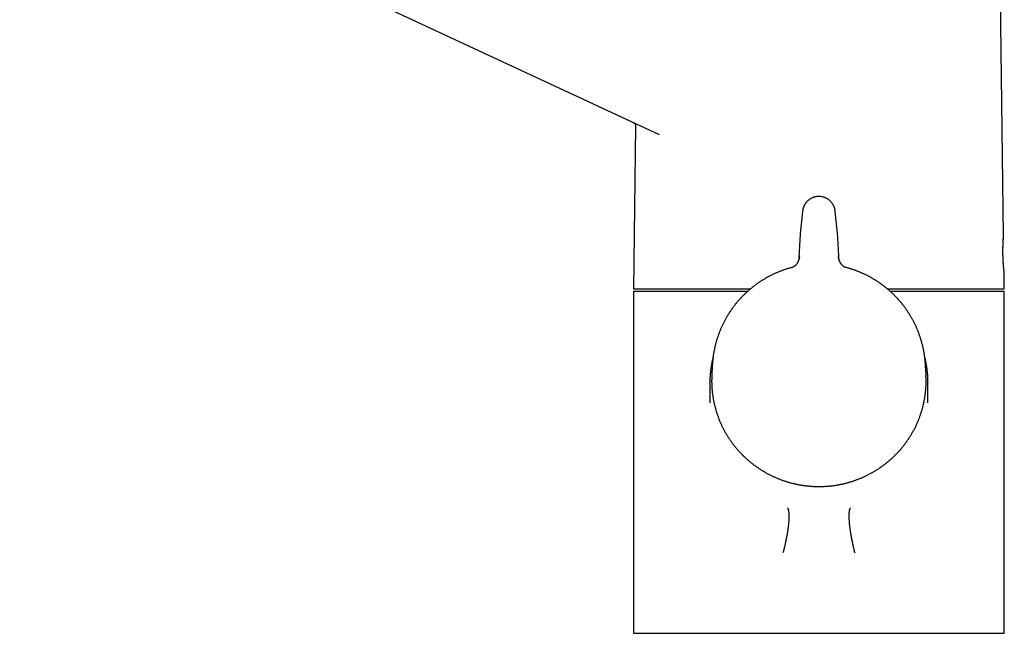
# Model space of a CAD drawing. Header units: millimetres. Extents: x 8 to 820, y 12 to 524.
# Tile 2 of 27: x 146 to 282, y 355 to 439. Entities that reach past the tile are written whole.
import ezdxf

# ---------------------------------------------------------------- set-up
doc = ezdxf.new("R2010")
doc.units = ezdxf.units.MM

msp = doc.modelspace()

# ---------------------------------------------------------------- linework, layer by layer
at = {"color": 7, "linetype": 'Continuous', "lineweight": 30}
for p, q in [((281.63, 409.83), (280.75, 477.84)), ((137.86, 468.62), (234.24, 423.68)), ((231.02, 424.85), (230.73, 402.48)), ((253.98, 413.1), (253.67, 410.06)), ((258.79, 410.06), (258.48, 413.1)), ((253.67, 410.06), (253.67, 409.98)), ((258.79, 410), (258.79, 410.06)), ((281.73, 402.48), (281.7, 404.83)), ((230.73, 402.48), (246.84, 402.48)), ((265.62, 402.48), (281.73, 402.48)), ((230.73, 402.08), (230.73, 355.08)), ((246.38, 402.08), (230.73, 402.08)), ((281.73, 402.08), (266.08, 402.08)), ((281.73, 355.08), (281.73, 402.08)), ((241.57, 391.93), (241.5, 390.52)), ((241.57, 391.9), (241.57, 391.94)), ((270.88, 391.98), (270.89, 391.9)), ((270.96, 390.52), (270.89, 391.93)), ((241.23, 389.55), (241.23, 389.56)), ((241.23, 389.55), (241.23, 386.82)), ((271.23, 389.57), (271.23, 389.55)), ((271.23, 386.81), (271.23, 389.55)), ((271.23, 389.55), (271.23, 389.55)), ((241.23, 386.83), (241.23, 386.82)), ((241.23, 386.82), (241.23, 386.83)), ((241.23, 386.82), (241.23, 386.8)), ((271.23, 386.81), (271.23, 386.83)), ((271.23, 386.81), (271.23, 386.83)), ((271.23, 386.8), (271.23, 386.81)), ((230.73, 355.08), (281.73, 355.08))]:
    msp.add_line(p, q, dxfattribs=at)
for centre, start, end in [((255.79, 389.8), 177.1194, 179.4001), ((256.67, 389.8), 0.5328, 2.8806)]:
    msp.add_arc(centre, 14.3, start, end, dxfattribs=at)
for points, knots in [([(230.73, 425.31), (230.74, 425.31), (230.77, 425.29), (230.8, 425.27), (230.82, 425.26), (230.85, 425.23), (230.88, 425.21), (230.91, 425.18), (230.93, 425.14), (230.96, 425.1), (230.98, 425.06), (231, 425.01), (231.01, 424.96), (231.02, 424.91), (231.02, 424.87), (231.02, 424.85)], [0, 0, 0, 0, 0.07834, 0.144134, 0.196469, 0.236583, 0.314975, 0.39577, 0.456779, 0.534593, 0.629039, 0.710323, 0.799883, 0.896829, 1, 1, 1, 1]), ([(258.48, 413.1), (258.48, 413.12), (258.48, 413.14), (258.47, 413.17), (258.47, 413.2), (258.47, 413.22), (258.46, 413.24), (258.46, 413.26), (258.46, 413.28), (258.45, 413.3), (258.45, 413.33), (258.44, 413.37), (258.43, 413.42), (258.42, 413.47), (258.4, 413.53), (258.38, 413.59), (258.37, 413.64), (258.35, 413.68), (258.34, 413.72), (258.32, 413.77), (258.29, 413.82), (258.26, 413.89), (258.23, 413.96), (258.19, 414.04), (258.13, 414.13), (258.06, 414.23), (257.98, 414.34), (257.88, 414.45), (257.78, 414.55), (257.67, 414.66), (257.55, 414.75), (257.42, 414.83), (257.29, 414.9), (257.16, 414.97), (257.02, 415.03), (256.88, 415.08), (256.73, 415.11), (256.58, 415.14), (256.43, 415.16), (256.28, 415.17), (256.13, 415.17), (255.98, 415.16), (255.83, 415.14), (255.68, 415.1), (255.54, 415.06), (255.4, 415.01), (255.26, 414.95), (255.12, 414.88), (254.99, 414.8), (254.87, 414.71), (254.75, 414.62), (254.64, 414.52), (254.55, 414.42), (254.47, 414.33), (254.4, 414.23), (254.33, 414.14), (254.28, 414.05), (254.23, 413.95), (254.18, 413.87), (254.15, 413.79), (254.12, 413.71), (254.09, 413.63), (254.06, 413.54), (254.04, 413.46), (254.03, 413.4), (254.02, 413.35), (254.01, 413.32), (254, 413.29), (254, 413.27), (254, 413.25), (254, 413.24), (253.99, 413.22), (253.99, 413.2), (253.99, 413.17), (253.98, 413.14), (253.98, 413.12), (253.98, 413.1)], [0, 0, 0, 0, 0.010536, 0.019802, 0.027779, 0.034451, 0.039812, 0.043879, 0.046723, 0.049983, 0.053723, 0.060656, 0.068003, 0.075872, 0.08565, 0.0944, 0.102058, 0.108577, 0.114311, 0.120495, 0.129693, 0.139955, 0.151338, 0.163904, 0.177718, 0.197005, 0.21636, 0.235698, 0.257574, 0.279258, 0.300664, 0.321738, 0.342873, 0.364161, 0.385554, 0.407002, 0.428453, 0.449857, 0.471189, 0.492609, 0.514114, 0.535656, 0.557186, 0.578654, 0.600013, 0.621246, 0.642623, 0.664168, 0.685817, 0.707505, 0.729168, 0.750741, 0.768954, 0.786482, 0.803315, 0.819466, 0.834953, 0.849794, 0.864506, 0.875674, 0.887582, 0.90017, 0.913375, 0.927107, 0.935016, 0.941778, 0.947459, 0.952121, 0.954105, 0.956703, 0.960578, 0.965792, 0.972354, 0.980255, 0.989478, 1, 1, 1, 1]), ([(253.67, 409.99), (253.64, 409.63), (253.59, 408.91), (253.53, 407.84), (253.49, 407.02), (253.47, 406.57), (253.46, 406.48)], [0, 0, 0, 0, 0.3068763, 0.6137526, 0.9206289, 1, 1, 1, 1]), ([(259, 406.48), (258.99, 406.57), (258.97, 407.02), (258.93, 407.84), (258.87, 408.91), (258.82, 409.63), (258.79, 409.99)], [0, 0, 0, 0, 0.079371, 0.386247, 0.693124, 1, 1, 1, 1]), ([(281.7, 404.83), (281.7, 404.83), (281.7, 404.83), (281.7, 404.83), (281.7, 404.84), (281.7, 404.85), (281.69, 404.87), (281.69, 404.89), (281.69, 404.91), (281.69, 404.94), (281.68, 404.98), (281.68, 405.01), (281.67, 405.06), (281.67, 405.1), (281.66, 405.15), (281.66, 405.21), (281.65, 405.27), (281.65, 405.33), (281.64, 405.39), (281.64, 405.46), (281.63, 405.53), (281.62, 405.61), (281.62, 405.69), (281.61, 405.77), (281.61, 405.85), (281.6, 405.93), (281.59, 406.02), (281.59, 406.11), (281.58, 406.21), (281.58, 406.3), (281.57, 406.4), (281.57, 406.5), (281.56, 406.6), (281.56, 406.7), (281.56, 406.8), (281.55, 406.91), (281.55, 407.01), (281.55, 407.12), (281.54, 407.23), (281.54, 407.33), (281.54, 407.44), (281.54, 407.54), (281.54, 407.64), (281.54, 407.75), (281.54, 407.85), (281.54, 407.95), (281.54, 408.06), (281.55, 408.16), (281.55, 408.25), (281.55, 408.35), (281.55, 408.44), (281.56, 408.54), (281.56, 408.63), (281.56, 408.72), (281.57, 408.8), (281.57, 408.89), (281.58, 408.97), (281.58, 409.04), (281.58, 409.12), (281.59, 409.19), (281.59, 409.26), (281.6, 409.32), (281.6, 409.39), (281.6, 409.45), (281.61, 409.5), (281.61, 409.55), (281.62, 409.59), (281.62, 409.64), (281.62, 409.67), (281.62, 409.71), (281.63, 409.74), (281.63, 409.77), (281.63, 409.79), (281.63, 409.81), (281.63, 409.82), (281.63, 409.82), (281.63, 409.83)], [0, 0, 0, 0, 0.004726, 0.017949, 0.03146, 0.044971, 0.058582, 0.072194, 0.085295, 0.098396, 0.111588, 0.12478, 0.138257, 0.151734, 0.165309, 0.178884, 0.192038, 0.205193, 0.218438, 0.231683, 0.245213, 0.258744, 0.272372, 0.286001, 0.299216, 0.31243, 0.325736, 0.339042, 0.352638, 0.366234, 0.379931, 0.393628, 0.406826, 0.420025, 0.433315, 0.446606, 0.460189, 0.473771, 0.487455, 0.501139, 0.514275, 0.527411, 0.540639, 0.553866, 0.567383, 0.580899, 0.594515, 0.608131, 0.621251, 0.634371, 0.647583, 0.660794, 0.67429, 0.687787, 0.701382, 0.714977, 0.728143, 0.741309, 0.754566, 0.767822, 0.781366, 0.79491, 0.808553, 0.822197, 0.835392, 0.848588, 0.861876, 0.875164, 0.888742, 0.90232, 0.915998, 0.929677, 0.947123, 0.964622, 0.982283, 1, 1, 1, 1]), ([(253.55, 406.85), (253.55, 406.85), (253.55, 406.85), (253.55, 406.85), (253.55, 406.85), (253.55, 406.85), (253.55, 406.85), (253.55, 406.84), (253.55, 406.84), (253.55, 406.83), (253.54, 406.82), (253.54, 406.81), (253.54, 406.8), (253.54, 406.78), (253.53, 406.76), (253.53, 406.74), (253.53, 406.72), (253.52, 406.7), (253.52, 406.69), (253.51, 406.67), (253.51, 406.64), (253.5, 406.61), (253.49, 406.58), (253.48, 406.55), (253.47, 406.52), (253.47, 406.5), (253.46, 406.48), (253.45, 406.45), (253.44, 406.41), (253.42, 406.36), (253.4, 406.31), (253.38, 406.25), (253.35, 406.2), (253.33, 406.14), (253.3, 406.09), (253.27, 406.03), (253.23, 405.96), (253.18, 405.9), (253.14, 405.84), (253.1, 405.79), (253.05, 405.73), (252.99, 405.67), (252.93, 405.62), (252.86, 405.56), (252.78, 405.51), (252.71, 405.47), (252.62, 405.43), (252.54, 405.4), (252.48, 405.38), (252.45, 405.37)], [0, 0, 0, 0, 0.007526, 0.022022, 0.036576, 0.05119, 0.073049, 0.095053, 0.117246, 0.139655, 0.161284, 0.180834, 0.196167, 0.213215, 0.232735, 0.253424, 0.271656, 0.287238, 0.300193, 0.310678, 0.3259, 0.34459, 0.366761, 0.381603, 0.394983, 0.40593, 0.415507, 0.426379, 0.442067, 0.460155, 0.480686, 0.503589, 0.526572, 0.54864, 0.569804, 0.590066, 0.620611, 0.648864, 0.674856, 0.699299, 0.724094, 0.755756, 0.78819, 0.821415, 0.855444, 0.890303, 0.92602, 0.962593, 1, 1, 1, 1]), ([(253.55, 406.82), (253.55, 406.87), (253.56, 406.93), (253.56, 406.98), (253.56, 407)], [0, 0, 0, 0, 0.785916, 1, 1, 1, 1]), ([(258.9, 407), (258.9, 406.98), (258.9, 406.93), (258.91, 406.88), (258.91, 406.83)], [0, 0, 0, 0, 0.231824, 1, 1, 1, 1]), ([(260, 405.37), (259.98, 405.38), (259.92, 405.4), (259.84, 405.43), (259.75, 405.47), (259.68, 405.51), (259.6, 405.56), (259.53, 405.62), (259.47, 405.67), (259.41, 405.73), (259.36, 405.79), (259.32, 405.84), (259.28, 405.9), (259.23, 405.96), (259.19, 406.03), (259.16, 406.09), (259.13, 406.16), (259.1, 406.22), (259.07, 406.29), (259.04, 406.35), (259.02, 406.4), (259.01, 406.45), (259, 406.48), (258.99, 406.5), (258.98, 406.52), (258.98, 406.55), (258.97, 406.58), (258.96, 406.61), (258.95, 406.64), (258.95, 406.67), (258.94, 406.69), (258.94, 406.71), (258.93, 406.73), (258.93, 406.75), (258.92, 406.78), (258.92, 406.79), (258.92, 406.81), (258.92, 406.82), (258.91, 406.83), (258.91, 406.84), (258.91, 406.84), (258.91, 406.85), (258.91, 406.85), (258.91, 406.85), (258.91, 406.85), (258.91, 406.85), (258.91, 406.85)], [0, 0, 0, 0, 0.034192, 0.070894, 0.106735, 0.141717, 0.175866, 0.209208, 0.241755, 0.273529, 0.298411, 0.322939, 0.349023, 0.377376, 0.408027, 0.43134, 0.455833, 0.481516, 0.508205, 0.532758, 0.5541, 0.572286, 0.583197, 0.592808, 0.603793, 0.617219, 0.632113, 0.654363, 0.673119, 0.688394, 0.700611, 0.716112, 0.735066, 0.757502, 0.780854, 0.801011, 0.81869, 0.840197, 0.86412, 0.888596, 0.912821, 0.936842, 0.960698, 0.984396, 0.998925, 1, 1, 1, 1]), ([(252.45, 405.38), (252.45, 405.38), (252.38, 405.36), (252.25, 405.32), (252.05, 405.27), (251.86, 405.21), (251.67, 405.15), (251.47, 405.08), (251.28, 405.02), (251.09, 404.95), (250.9, 404.88), (250.72, 404.8), (250.53, 404.72), (250.34, 404.64), (250.16, 404.56), (249.98, 404.48), (249.79, 404.39), (249.61, 404.3), (249.43, 404.21), (249.25, 404.11), (249.08, 404.01), (248.9, 403.91), (248.73, 403.81), (248.55, 403.71), (248.38, 403.6), (248.21, 403.49), (248.04, 403.38), (247.87, 403.27), (247.71, 403.15), (247.54, 403.03), (247.38, 402.91), (247.22, 402.79), (247.06, 402.66), (246.91, 402.53), (246.75, 402.4), (246.6, 402.27), (246.45, 402.14), (246.3, 402), (246.15, 401.86), (246, 401.72), (245.86, 401.58), (245.72, 401.44), (245.57, 401.29), (245.44, 401.14), (245.3, 401), (245.17, 400.84), (245.03, 400.69), (244.91, 400.53), (244.78, 400.38), (244.65, 400.22), (244.53, 400.06), (244.41, 399.9), (244.29, 399.73), (244.17, 399.57), (244.06, 399.4), (243.95, 399.23), (243.84, 399.06), (243.73, 398.89), (243.62, 398.72), (243.52, 398.54), (243.42, 398.37), (243.32, 398.19), (243.23, 398.01), (243.14, 397.83), (243.05, 397.65), (242.96, 397.47), (242.87, 397.28), (242.79, 397.1), (242.71, 396.91), (242.63, 396.73), (242.56, 396.54), (242.49, 396.35), (242.42, 396.16), (242.35, 395.97), (242.29, 395.78), (242.22, 395.59), (242.16, 395.39), (242.11, 395.2), (242.05, 395), (242, 394.81), (241.96, 394.61), (241.91, 394.41), (241.87, 394.22), (241.83, 394.02), (241.79, 393.82), (241.75, 393.62), (241.72, 393.42), (241.69, 393.22), (241.67, 393.02), (241.64, 392.82), (241.62, 392.62), (241.6, 392.42), (241.59, 392.21), (241.58, 392.06), (241.57, 391.96), (241.57, 391.94)], [0, 0, 0, 0, 0.000235, 0.011178, 0.022121, 0.033065, 0.044008, 0.054952, 0.065895, 0.076839, 0.087783, 0.098727, 0.109671, 0.120615, 0.131559, 0.142503, 0.153447, 0.164391, 0.175336, 0.18628, 0.197224, 0.208169, 0.219113, 0.230057, 0.241002, 0.251946, 0.262891, 0.273835, 0.28478, 0.295724, 0.306669, 0.317613, 0.328558, 0.339502, 0.350447, 0.361391, 0.372335, 0.38328, 0.394224, 0.405168, 0.416113, 0.427057, 0.438001, 0.448945, 0.459889, 0.470833, 0.481777, 0.492721, 0.503665, 0.514609, 0.525553, 0.536496, 0.54744, 0.558383, 0.569327, 0.58027, 0.591213, 0.602156, 0.613099, 0.624042, 0.634985, 0.645928, 0.656871, 0.667813, 0.678756, 0.689698, 0.70064, 0.711582, 0.722524, 0.733466, 0.744408, 0.75535, 0.766291, 0.777233, 0.788174, 0.799115, 0.810056, 0.820997, 0.831938, 0.842879, 0.853819, 0.86476, 0.8757, 0.88664, 0.89758, 0.90852, 0.91946, 0.930399, 0.941339, 0.952278, 0.963218, 0.974157, 0.985096, 0.996035, 1, 1, 1, 1]), ([(270.89, 391.94), (270.89, 391.96), (270.88, 392.05), (270.87, 392.2), (270.86, 392.4), (270.84, 392.6), (270.82, 392.81), (270.79, 393.01), (270.77, 393.21), (270.74, 393.41), (270.71, 393.61), (270.67, 393.81), (270.64, 394.01), (270.6, 394.2), (270.55, 394.4), (270.51, 394.6), (270.46, 394.79), (270.41, 394.99), (270.35, 395.18), (270.3, 395.38), (270.24, 395.57), (270.18, 395.76), (270.11, 395.96), (270.05, 396.15), (269.98, 396.34), (269.91, 396.53), (269.83, 396.71), (269.75, 396.9), (269.67, 397.09), (269.59, 397.27), (269.51, 397.45), (269.42, 397.64), (269.33, 397.82), (269.24, 398), (269.14, 398.18), (269.04, 398.35), (268.94, 398.53), (268.84, 398.7), (268.74, 398.88), (268.63, 399.05), (268.52, 399.22), (268.41, 399.39), (268.3, 399.55), (268.18, 399.72), (268.06, 399.88), (267.94, 400.05), (267.82, 400.21), (267.69, 400.36), (267.57, 400.52), (267.44, 400.68), (267.3, 400.83), (267.17, 400.98), (267.03, 401.13), (266.9, 401.28), (266.76, 401.43), (266.62, 401.57), (266.47, 401.71), (266.33, 401.85), (266.18, 401.99), (266.03, 402.13), (265.88, 402.26), (265.72, 402.39), (265.57, 402.52), (265.41, 402.65), (265.25, 402.77), (265.09, 402.9), (264.93, 403.02), (264.77, 403.14), (264.6, 403.25), (264.44, 403.37), (264.27, 403.48), (264.1, 403.59), (263.93, 403.7), (263.75, 403.8), (263.58, 403.9), (263.4, 404), (263.23, 404.1), (263.05, 404.2), (262.87, 404.29), (262.69, 404.38), (262.5, 404.47), (262.32, 404.55), (262.14, 404.63), (261.95, 404.71), (261.76, 404.79), (261.58, 404.87), (261.39, 404.94), (261.2, 405.01), (261.01, 405.08), (260.82, 405.14), (260.62, 405.2), (260.43, 405.26), (260.24, 405.32), (260.1, 405.36), (260.02, 405.38), (260.01, 405.38)], [0, 0, 0, 0, 0.003274, 0.014212, 0.02515, 0.036087, 0.047025, 0.057962, 0.068899, 0.079837, 0.090774, 0.101711, 0.112647, 0.123584, 0.134521, 0.145457, 0.156394, 0.16733, 0.178266, 0.189202, 0.200138, 0.211074, 0.22201, 0.232946, 0.243882, 0.254818, 0.265753, 0.276689, 0.287624, 0.29856, 0.309495, 0.320431, 0.331366, 0.342301, 0.353236, 0.364172, 0.375107, 0.386042, 0.396977, 0.407912, 0.418847, 0.429782, 0.440717, 0.451652, 0.462587, 0.473522, 0.484457, 0.495392, 0.506327, 0.517262, 0.528197, 0.539132, 0.550067, 0.561002, 0.571937, 0.582872, 0.593808, 0.604743, 0.615678, 0.626613, 0.637549, 0.648484, 0.65942, 0.670355, 0.681291, 0.692227, 0.703162, 0.714098, 0.725034, 0.73597, 0.746906, 0.757842, 0.768778, 0.779715, 0.790651, 0.801588, 0.812524, 0.823461, 0.834398, 0.845335, 0.856272, 0.867209, 0.878146, 0.889083, 0.900021, 0.910959, 0.921896, 0.932834, 0.943772, 0.95471, 0.965648, 0.976587, 0.987525, 0.998464, 1, 1, 1, 1]), ([(241.69, 393.16), (241.68, 393.13), (241.64, 392.99), (241.58, 392.74), (241.51, 392.4), (241.45, 392.05), (241.4, 391.76), (241.37, 391.54), (241.35, 391.39), (241.33, 391.23), (241.31, 391.07), (241.3, 390.92), (241.28, 390.77), (241.27, 390.63), (241.26, 390.51), (241.26, 390.39), (241.25, 390.28), (241.24, 390.17), (241.24, 390.07), (241.24, 389.97), (241.23, 389.89), (241.23, 389.81), (241.23, 389.75), (241.23, 389.69), (241.23, 389.65), (241.23, 389.62), (241.23, 389.59), (241.23, 389.57), (241.23, 389.56), (241.23, 389.55)], [0, 0, 0, 0, 0.0256386, 0.1192778, 0.2147455, 0.3120415, 0.4111657, 0.4537717, 0.4967067, 0.5399707, 0.5835639, 0.6269814, 0.6682036, 0.7048668, 0.7393914, 0.7717778, 0.8020264, 0.8301376, 0.8594882, 0.8860802, 0.9099148, 0.9309939, 0.9493198, 0.9624913, 0.9737572, 0.9831234, 0.9906003, 0.9962085, 1, 1, 1, 1]), ([(271.23, 389.57), (271.23, 389.59), (271.23, 389.64), (271.23, 389.71), (271.23, 389.78), (271.22, 389.84), (271.22, 389.91), (271.22, 390), (271.22, 390.1), (271.21, 390.24), (271.2, 390.37), (271.2, 390.52), (271.19, 390.66), (271.17, 390.82), (271.16, 390.99), (271.14, 391.16), (271.12, 391.35), (271.09, 391.55), (271.06, 391.77), (271.02, 392), (270.98, 392.24), (270.93, 392.49), (270.88, 392.74), (270.82, 392.97), (270.79, 393.11), (270.77, 393.16)], [0, 0, 0, 0, 0.018487, 0.039032, 0.057459, 0.074695, 0.093036, 0.112655, 0.146066, 0.182632, 0.222352, 0.260482, 0.301126, 0.344286, 0.38996, 0.438148, 0.488851, 0.547032, 0.608205, 0.67237, 0.739528, 0.809674, 0.881331, 0.953303, 1, 1, 1, 1]), ([(241.48, 389.95), (241.48, 389.89), (241.48, 389.76), (241.48, 389.57), (241.49, 389.37), (241.5, 389.17), (241.51, 388.97), (241.52, 388.77), (241.53, 388.57), (241.55, 388.38), (241.57, 388.18), (241.6, 387.98), (241.63, 387.78), (241.65, 387.58), (241.69, 387.39), (241.72, 387.19), (241.76, 386.99), (241.8, 386.8), (241.84, 386.6), (241.89, 386.41), (241.94, 386.21), (241.99, 386.02), (242.04, 385.83), (242.1, 385.64), (242.16, 385.45), (242.22, 385.26), (242.29, 385.07), (242.35, 384.88), (242.42, 384.69), (242.5, 384.5), (242.57, 384.32), (242.65, 384.13), (242.73, 383.95), (242.81, 383.77), (242.9, 383.59), (242.99, 383.41), (243.08, 383.23), (243.17, 383.05), (243.26, 382.87), (243.36, 382.7), (243.46, 382.53), (243.56, 382.35), (243.67, 382.18), (243.78, 382.01), (243.89, 381.84), (244, 381.68), (244.11, 381.51), (244.23, 381.35), (244.35, 381.19), (244.47, 381.03), (244.59, 380.87), (244.72, 380.71), (244.85, 380.56), (244.98, 380.4), (245.11, 380.25), (245.24, 380.1), (245.38, 379.96), (245.52, 379.81), (245.66, 379.67), (245.8, 379.52), (245.95, 379.38), (246.09, 379.24), (246.24, 379.11), (246.39, 378.97), (246.54, 378.84), (246.7, 378.71), (246.85, 378.58), (247.01, 378.46), (247.17, 378.33), (247.33, 378.21), (247.49, 378.09), (247.65, 377.98), (247.82, 377.86), (247.99, 377.75), (248.16, 377.64), (248.33, 377.53), (248.5, 377.42), (248.67, 377.32), (248.85, 377.22), (249.02, 377.12), (249.2, 377.02), (249.38, 376.93), (249.56, 376.84), (249.74, 376.75), (249.92, 376.66), (250.11, 376.58), (250.29, 376.5), (250.48, 376.42), (250.67, 376.34), (250.86, 376.27), (251.04, 376.19), (251.23, 376.13), (251.43, 376.06), (251.62, 376), (251.81, 375.93), (252.01, 375.88), (252.2, 375.82), (252.4, 375.77), (252.59, 375.72), (252.79, 375.67), (252.99, 375.62), (253.18, 375.58), (253.38, 375.54), (253.58, 375.5), (253.78, 375.47), (253.98, 375.44), (254.18, 375.41), (254.38, 375.38), (254.58, 375.36), (254.79, 375.34), (254.99, 375.32), (255.19, 375.3), (255.39, 375.29), (255.6, 375.28), (255.8, 375.27), (256, 375.27), (256.2, 375.27), (256.41, 375.27), (256.61, 375.27), (256.81, 375.28), (257.01, 375.29), (257.22, 375.3), (257.42, 375.31), (257.62, 375.33), (257.82, 375.35), (258.02, 375.37), (258.22, 375.4), (258.43, 375.43), (258.63, 375.46), (258.83, 375.49), (259.03, 375.53), (259.22, 375.57), (259.42, 375.61), (259.62, 375.66), (259.82, 375.7), (260.01, 375.75), (260.21, 375.81), (260.4, 375.86), (260.6, 375.92), (260.79, 375.98), (260.98, 376.04), (261.17, 376.11), (261.37, 376.18), (261.56, 376.25), (261.74, 376.32), (261.93, 376.4), (262.12, 376.47), (262.3, 376.56), (262.49, 376.64), (262.67, 376.73), (262.85, 376.81), (263.03, 376.9), (263.21, 377), (263.39, 377.09), (263.57, 377.19), (263.74, 377.29), (263.92, 377.4), (264.09, 377.5), (264.26, 377.61), (264.43, 377.72), (264.6, 377.83), (264.76, 377.95), (264.93, 378.06), (265.09, 378.18), (265.25, 378.3), (265.41, 378.43), (265.57, 378.55), (265.72, 378.68), (265.88, 378.81), (266.03, 378.94), (266.18, 379.07), (266.33, 379.21), (266.48, 379.35), (266.62, 379.49), (266.76, 379.63), (266.91, 379.77), (267.04, 379.92), (267.18, 380.07), (267.32, 380.21), (267.45, 380.37), (267.58, 380.52), (267.71, 380.67), (267.83, 380.83), (267.96, 380.99), (268.08, 381.15), (268.2, 381.31), (268.32, 381.47), (268.43, 381.64), (268.54, 381.8), (268.65, 381.97), (268.76, 382.14), (268.87, 382.31), (268.97, 382.48), (269.07, 382.65), (269.17, 382.83), (269.27, 383), (269.36, 383.18), (269.45, 383.36), (269.54, 383.54), (269.63, 383.72), (269.71, 383.9), (269.79, 384.09), (269.87, 384.27), (269.94, 384.46), (270.02, 384.64), (270.09, 384.83), (270.16, 385.02), (270.22, 385.21), (270.28, 385.4), (270.34, 385.59), (270.4, 385.78), (270.46, 385.97), (270.51, 386.16), (270.56, 386.36), (270.6, 386.55), (270.65, 386.75), (270.69, 386.94), (270.73, 387.14), (270.76, 387.34), (270.8, 387.53), (270.83, 387.73), (270.85, 387.93), (270.88, 388.13), (270.9, 388.32), (270.92, 388.52), (270.94, 388.72), (270.95, 388.92), (270.96, 389.12), (270.97, 389.32), (270.97, 389.52), (270.98, 389.72), (270.98, 389.86), (270.98, 389.93), (270.98, 389.93)], [0, 0, 0, 0, 0.003783, 0.008131, 0.012479, 0.016827, 0.021175, 0.025524, 0.029872, 0.03422, 0.038568, 0.042916, 0.047264, 0.051612, 0.055961, 0.060309, 0.064657, 0.069005, 0.073353, 0.077702, 0.08205, 0.086398, 0.090746, 0.095095, 0.099443, 0.103791, 0.10814, 0.112488, 0.116836, 0.121185, 0.125533, 0.129882, 0.13423, 0.138579, 0.142927, 0.147276, 0.151625, 0.155973, 0.160322, 0.164671, 0.16902, 0.173368, 0.177717, 0.182066, 0.186415, 0.190764, 0.195113, 0.199462, 0.203811, 0.20816, 0.212509, 0.216858, 0.221207, 0.225556, 0.229906, 0.234255, 0.238604, 0.242953, 0.247303, 0.251652, 0.256002, 0.260351, 0.264701, 0.26905, 0.2734, 0.277749, 0.282099, 0.286449, 0.290799, 0.295148, 0.299498, 0.303848, 0.308198, 0.312548, 0.316898, 0.321248, 0.325598, 0.329948, 0.334298, 0.338648, 0.342998, 0.347348, 0.351698, 0.356048, 0.360399, 0.364749, 0.369099, 0.37345, 0.3778, 0.38215, 0.386501, 0.390851, 0.395201, 0.399552, 0.403902, 0.408253, 0.412603, 0.416954, 0.421304, 0.425655, 0.430006, 0.434356, 0.438707, 0.443057, 0.447408, 0.451759, 0.456109, 0.46046, 0.464811, 0.469161, 0.473512, 0.477863, 0.482214, 0.486564, 0.490915, 0.495266, 0.499616, 0.503967, 0.508318, 0.512669, 0.517019, 0.52137, 0.525721, 0.530072, 0.534422, 0.538773, 0.543124, 0.547474, 0.551825, 0.556176, 0.560526, 0.564877, 0.569228, 0.573578, 0.577929, 0.58228, 0.58663, 0.590981, 0.595331, 0.599682, 0.604032, 0.608383, 0.612733, 0.617084, 0.621434, 0.625785, 0.630135, 0.634486, 0.638836, 0.643186, 0.647537, 0.651887, 0.656237, 0.660587, 0.664938, 0.669288, 0.673638, 0.677988, 0.682338, 0.686688, 0.691038, 0.695388, 0.699738, 0.704088, 0.708438, 0.712788, 0.717138, 0.721487, 0.725837, 0.730187, 0.734536, 0.738886, 0.743236, 0.747585, 0.751935, 0.756284, 0.760634, 0.764983, 0.769333, 0.773682, 0.778031, 0.782381, 0.78673, 0.791079, 0.795428, 0.799777, 0.804127, 0.808476, 0.812825, 0.817174, 0.821523, 0.825872, 0.83022, 0.834569, 0.838918, 0.843267, 0.847616, 0.851965, 0.856313, 0.860662, 0.865011, 0.869359, 0.873708, 0.878056, 0.882405, 0.886753, 0.891102, 0.89545, 0.899799, 0.904147, 0.908495, 0.912844, 0.917192, 0.92154, 0.925889, 0.930237, 0.934585, 0.938934, 0.943282, 0.94763, 0.951978, 0.956326, 0.960675, 0.965023, 0.969371, 0.973719, 0.978067, 0.982415, 0.986763, 0.991112, 0.99546, 0.999808, 1, 1, 1, 1]), ([(251.91, 372.33), (251.92, 372.31), (251.94, 372.28), (251.97, 372.21), (252, 372.14), (252.02, 372.05), (252.04, 371.96), (252.06, 371.86), (252.07, 371.76), (252.09, 371.64), (252.1, 371.52), (252.1, 371.39), (252.1, 371.25), (252.11, 371.11), (252.1, 370.95), (252.1, 370.8), (252.09, 370.63), (252.08, 370.46), (252.06, 370.29), (252.05, 370.1), (252.03, 369.91), (252, 369.72), (251.98, 369.52), (251.95, 369.31), (251.92, 369.1), (251.88, 368.89), (251.85, 368.68), (251.81, 368.46), (251.77, 368.23), (251.72, 368.01), (251.68, 367.78), (251.63, 367.54), (251.58, 367.31), (251.52, 367.07), (251.47, 366.84), (251.41, 366.6), (251.35, 366.37), (251.31, 366.21), (251.29, 366.13)], [0, 0, 0, 0, 0.028, 0.056, 0.084, 0.112, 0.14, 0.1675, 0.195, 0.2225, 0.25, 0.278, 0.306, 0.334, 0.362, 0.39, 0.4175, 0.445, 0.4725, 0.5, 0.528, 0.556, 0.584, 0.612, 0.64, 0.6675, 0.695, 0.7225, 0.75, 0.778, 0.806, 0.834, 0.862, 0.89, 0.9175, 0.945, 0.9725, 1, 1, 1, 1]), ([(260.54, 372.33), (260.53, 372.31), (260.51, 372.28), (260.48, 372.21), (260.46, 372.14), (260.43, 372.05), (260.41, 371.96), (260.39, 371.86), (260.38, 371.76), (260.37, 371.64), (260.36, 371.52), (260.35, 371.39), (260.35, 371.25), (260.35, 371.11), (260.35, 370.95), (260.36, 370.79), (260.37, 370.63), (260.38, 370.46), (260.39, 370.28), (260.41, 370.1), (260.43, 369.91), (260.45, 369.72), (260.48, 369.52), (260.51, 369.31), (260.54, 369.1), (260.57, 368.89), (260.61, 368.67), (260.65, 368.46), (260.69, 368.23), (260.73, 368.01), (260.78, 367.78), (260.83, 367.54), (260.88, 367.31), (260.93, 367.07), (260.99, 366.84), (261.04, 366.6), (261.1, 366.37), (261.14, 366.21), (261.16, 366.13)], [0, 0, 0, 0, 0.028, 0.056001, 0.084001, 0.112001, 0.140002, 0.167502, 0.195002, 0.222502, 0.250003, 0.278003, 0.306003, 0.334003, 0.362003, 0.390003, 0.417503, 0.445003, 0.472503, 0.500003, 0.528003, 0.556003, 0.584003, 0.612003, 0.640003, 0.667503, 0.695003, 0.722502, 0.750002, 0.778002, 0.806002, 0.834002, 0.862001, 0.890001, 0.917501, 0.945001, 0.9725, 1, 1, 1, 1])]:
    msp.add_open_spline(points, degree=3, knots=knots, dxfattribs=at)

doc.saveas('drawing.dxf')
